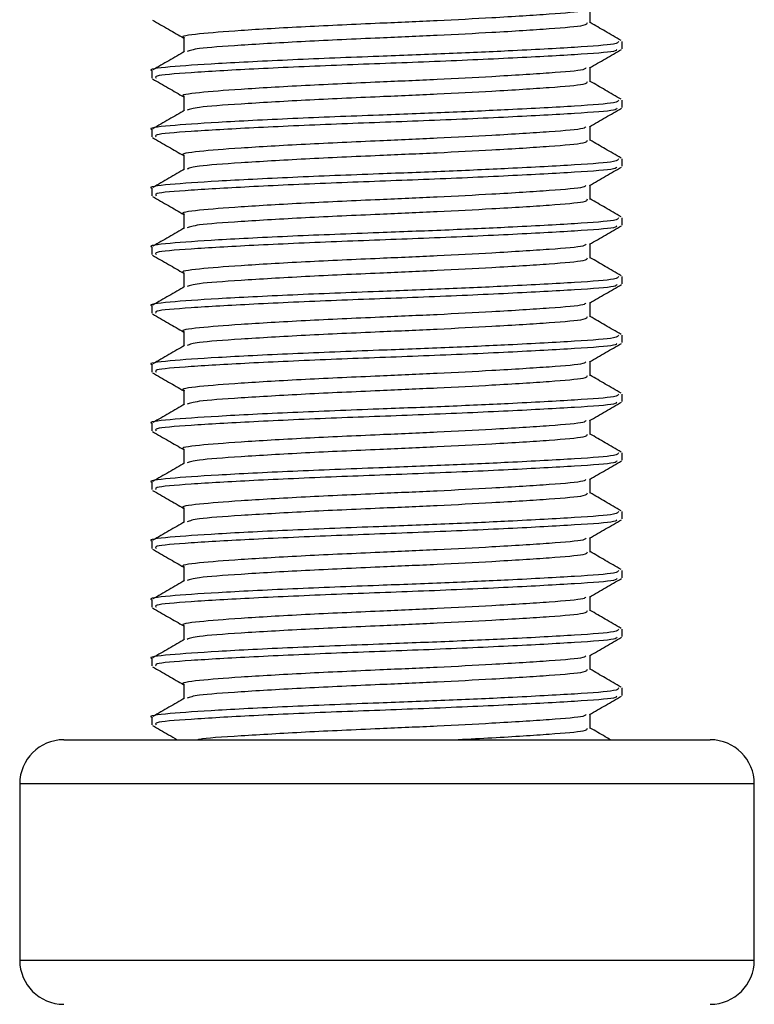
# Model space of a CAD drawing. Header units: millimetres. Extents: x 0 to 420, y 0 to 297.
# Tile 48 of 64: x 270.1 to 271.87, y 187.3 to 189.68. Entities that reach past the tile are written whole.
import ezdxf

# ---------------------------------------------------------------- set-up
doc = ezdxf.new("R2010")
doc.units = ezdxf.units.MM

msp = doc.modelspace()

# ---------------------------------------------------------------- linework, layer by layer
at = {"color": 7, "linetype": 'Continuous', "lineweight": 25}
for p, q in [((271.47907, 189.67105), (271.47907, 189.70551)), ((270.4982, 189.6356), (270.4982, 189.60109)), ((271.55582, 189.60902), (271.55582, 189.62674)), ((270.42145, 189.55584), (270.42145, 189.53808)), ((271.47907, 189.52926), (271.47907, 189.56371)), ((270.4982, 189.49381), (270.4982, 189.45929)), ((271.55582, 189.46722), (271.55582, 189.48494)), ((270.42145, 189.41404), (270.42145, 189.39628)), ((271.47907, 189.38746), (271.47907, 189.42191)), ((270.4982, 189.35201), (270.4982, 189.3175)), ((271.55582, 189.32542), (271.55582, 189.34315)), ((270.42145, 189.27224), (270.42145, 189.25448)), ((271.47907, 189.24566), (271.47907, 189.28012)), ((270.4982, 189.21021), (270.4982, 189.1757)), ((271.55582, 189.18363), (271.55582, 189.20135)), ((270.42145, 189.13044), (270.42145, 189.11269)), ((271.47907, 189.10386), (271.47907, 189.13832)), ((270.4982, 189.06842), (270.4982, 189.0339)), ((271.55582, 189.04183), (271.55582, 189.05955)), ((270.42145, 188.98865), (270.42145, 188.97089)), ((271.47907, 188.96207), (271.47907, 188.99652)), ((270.4982, 188.92662), (270.4982, 188.89211)), ((271.55582, 188.90003), (271.55582, 188.91776)), ((270.42145, 188.84685), (270.42145, 188.82909)), ((271.47907, 188.82027), (271.47907, 188.85473)), ((270.4982, 188.78482), (270.4982, 188.75031)), ((271.55582, 188.75824), (271.55582, 188.77596)), ((270.42145, 188.70505), (270.42145, 188.6873)), ((271.47907, 188.67847), (271.47907, 188.71293)), ((270.4982, 188.64302), (270.4982, 188.60851)), ((271.55582, 188.61644), (271.55582, 188.63416)), ((270.42145, 188.56326), (270.42145, 188.5455)), ((271.47907, 188.53668), (271.47907, 188.57113)), ((270.4982, 188.50123), (270.4982, 188.46671)), ((271.55582, 188.47464), (271.55582, 188.49237)), ((270.42145, 188.42146), (270.42145, 188.4037)), ((271.47907, 188.39488), (271.47907, 188.42934)), ((270.4982, 188.35943), (270.4982, 188.32492)), ((271.55582, 188.33284), (271.55582, 188.35057)), ((270.42145, 188.27966), (270.42145, 188.26191)), ((271.47907, 188.25308), (271.47907, 188.28754)), ((270.4982, 188.21763), (270.4982, 188.18312)), ((271.55582, 188.19105), (271.55582, 188.20877)), ((270.42145, 188.13787), (270.42145, 188.12011)), ((271.47907, 188.11129), (271.47907, 188.14574)), ((270.4982, 188.07584), (270.4982, 188.04132)), ((271.55582, 188.04925), (271.55582, 188.06698)), ((270.42145, 187.99607), (270.42145, 187.97831)), ((271.47907, 187.96949), (271.47907, 188.00394)), ((270.20875, 187.94207), (271.76805, 187.94207)), ((271.76805, 187.94207), (271.76852, 187.94207)), ((270.1024, 187.83572), (270.1024, 187.41033)), ((271.87486, 187.83572), (270.1024, 187.83572)), ((271.87486, 187.41033), (271.87486, 187.83572)), ((270.1024, 187.41033), (271.87486, 187.41033))]:
    msp.add_line(p, q, dxfattribs=at)
for centre, start, end in [((270.20875, 187.83572), 90, 180), ((271.76852, 187.83572), 0, 90), ((270.20875, 187.41033), 180, 270), ((271.76852, 187.41033), 270, 0)]:
    msp.add_arc(centre, 0.10635, start, end, dxfattribs=at)
for points, knots in [([(271.46799, 189.70441), (271.46723, 189.70294), (271.46494, 189.69851), (271.3862, 189.6921), (271.2591, 189.68403), (271.11245, 189.67635), (270.95616, 189.66958), (270.78609, 189.66194), (270.62849, 189.65259), (270.53002, 189.64478), (270.48724, 189.63879), (270.49909, 189.63571), (270.49954, 189.6356)], [0, 0, 0, 0, 0.0604721, 0.1826262, 0.3078502, 0.4041125, 0.4971134, 0.6207, 0.7477276, 0.8698493, 0.9951194, 1, 1, 1, 1]), ([(270.42311, 189.67809), (270.43595, 189.67066), (270.46098, 189.65617), (270.48601, 189.64167), (270.4982, 189.63461)], [0, 0, 0, 0, 0.5130376, 1, 1, 1, 1]), ([(271.47147, 189.67107), (271.47098, 189.66888), (271.46982, 189.66371), (271.38703, 189.65663), (271.25895, 189.64858), (271.11246, 189.6409), (270.95628, 189.63413), (270.78536, 189.62649), (270.63125, 189.61714), (270.52778, 189.60989), (270.51285, 189.60465), (270.50615, 189.6023)], [0, 0, 0, 0, 0.0900083, 0.2123263, 0.3377184, 0.4341099, 0.5272356, 0.6509881, 0.7781862, 0.9004719, 1, 1, 1, 1]), ([(271.55383, 189.6287), (271.54099, 189.63613), (271.51607, 189.65056), (271.49115, 189.66499), (271.47907, 189.67199)], [0, 0, 0, 0, 0.5152084, 1, 1, 1, 1]), ([(271.547, 189.62674), (271.54642, 189.62456), (271.54507, 189.6194), (271.44937, 189.61232), (271.30124, 189.60427), (271.13187, 189.59659), (270.95106, 189.58982), (270.7544, 189.58218), (270.57213, 189.57283), (270.45826, 189.56502), (270.40877, 189.55903), (270.42249, 189.55595), (270.42301, 189.55584)], [0, 0, 0, 0, 0.0871164, 0.2058056, 0.3274743, 0.4210023, 0.5113649, 0.6314445, 0.7548636, 0.8735215, 0.995235, 1, 1, 1, 1]), ([(270.50045, 189.6024), (270.48762, 189.59496), (270.46195, 189.58009), (270.43628, 189.56523), (270.42344, 189.5578)], [0, 0, 0, 0, 0.4999039, 1, 1, 1, 1]), ([(271.54348, 189.60717), (271.54263, 189.60562), (271.54014, 189.6011), (271.44852, 189.59461), (271.28857, 189.58584), (271.08112, 189.57667), (270.86178, 189.56899), (270.65926, 189.55985), (270.50823, 189.55104), (270.42589, 189.54444), (270.43035, 189.53978), (270.43198, 189.53808)], [0, 0, 0, 0, 0.06376, 0.1855377, 0.3103724, 0.436457, 0.5577025, 0.6837036, 0.8086745, 0.9303586, 1, 1, 1, 1]), ([(271.47713, 189.56259), (271.48996, 189.57002), (271.51564, 189.58489), (271.54132, 189.59976), (271.55416, 189.60719)], [0, 0, 0, 0, 0.4998993, 1, 1, 1, 1]), ([(271.46799, 189.56261), (271.46723, 189.56115), (271.46494, 189.55671), (271.3862, 189.5503), (271.2591, 189.54223), (271.11245, 189.53456), (270.95616, 189.52778), (270.78609, 189.52014), (270.62849, 189.51079), (270.53002, 189.50298), (270.48724, 189.497), (270.49909, 189.49392), (270.49954, 189.4938)], [0, 0, 0, 0, 0.0604721, 0.1826262, 0.3078502, 0.4041125, 0.4971134, 0.6207, 0.7477276, 0.8698493, 0.9951194, 1, 1, 1, 1]), ([(270.42311, 189.53629), (270.43595, 189.52886), (270.46098, 189.51437), (270.48601, 189.49987), (270.4982, 189.49281)], [0, 0, 0, 0, 0.5130376, 1, 1, 1, 1]), ([(271.47147, 189.52927), (271.47098, 189.52708), (271.46982, 189.52192), (271.38703, 189.51484), (271.25895, 189.50679), (271.11246, 189.49911), (270.95628, 189.49233), (270.78536, 189.4847), (270.63125, 189.47534), (270.52778, 189.46809), (270.51285, 189.46285), (270.50615, 189.4605)], [0, 0, 0, 0, 0.0900083, 0.2123263, 0.3377184, 0.4341099, 0.5272356, 0.6509881, 0.7781862, 0.9004719, 1, 1, 1, 1]), ([(271.55383, 189.4869), (271.54099, 189.49433), (271.51607, 189.50876), (271.49115, 189.52319), (271.47907, 189.53019)], [0, 0, 0, 0, 0.5152084, 1, 1, 1, 1]), ([(271.547, 189.48494), (271.54642, 189.48276), (271.54507, 189.4776), (271.44937, 189.47053), (271.30124, 189.46247), (271.13187, 189.4548), (270.95106, 189.44802), (270.7544, 189.44038), (270.57213, 189.43103), (270.45826, 189.42322), (270.40877, 189.41724), (270.42249, 189.41415), (270.42301, 189.41404)], [0, 0, 0, 0, 0.0871164, 0.2058056, 0.3274743, 0.4210023, 0.5113649, 0.6314445, 0.7548636, 0.8735215, 0.995235, 1, 1, 1, 1]), ([(270.50045, 189.4606), (270.48762, 189.45317), (270.46195, 189.4383), (270.43628, 189.42344), (270.42344, 189.416)], [0, 0, 0, 0, 0.49990393, 1, 1, 1, 1]), ([(271.54348, 189.46538), (271.54263, 189.46382), (271.54014, 189.45931), (271.44852, 189.45281), (271.28857, 189.44404), (271.08112, 189.43488), (270.86178, 189.42719), (270.65926, 189.41806), (270.50823, 189.40924), (270.42589, 189.40264), (270.43035, 189.39798), (270.43198, 189.39628)], [0, 0, 0, 0, 0.06376, 0.1855377, 0.3103724, 0.436457, 0.5577025, 0.6837036, 0.8086745, 0.9303586, 1, 1, 1, 1]), ([(271.47713, 189.42079), (271.48996, 189.42822), (271.51564, 189.4431), (271.54132, 189.45796), (271.55416, 189.4654)], [0, 0, 0, 0, 0.4998993, 1, 1, 1, 1]), ([(271.46799, 189.42082), (271.46723, 189.41935), (271.46494, 189.41492), (271.3862, 189.4085), (271.2591, 189.40044), (271.11245, 189.39276), (270.95616, 189.38598), (270.78609, 189.37835), (270.62849, 189.369), (270.53002, 189.36118), (270.48724, 189.3552), (270.49909, 189.35212), (270.49954, 189.352)], [0, 0, 0, 0, 0.0604721, 0.1826262, 0.3078502, 0.4041125, 0.4971134, 0.6207, 0.7477276, 0.8698493, 0.9951194, 1, 1, 1, 1]), ([(270.42311, 189.3945), (270.43595, 189.38706), (270.46098, 189.37257), (270.48601, 189.35808), (270.4982, 189.35102)], [0, 0, 0, 0, 0.5130376, 1, 1, 1, 1]), ([(271.47147, 189.38748), (271.47098, 189.38528), (271.46982, 189.38012), (271.38703, 189.37304), (271.25895, 189.36499), (271.11246, 189.35731), (270.95628, 189.35053), (270.78536, 189.3429), (270.63125, 189.33354), (270.52778, 189.32629), (270.51285, 189.32105), (270.50615, 189.3187)], [0, 0, 0, 0, 0.0900083, 0.2123263, 0.3377184, 0.4341099, 0.5272356, 0.6509881, 0.7781862, 0.9004719, 1, 1, 1, 1]), ([(271.55383, 189.34511), (271.54099, 189.35254), (271.51607, 189.36696), (271.49115, 189.3814), (271.47907, 189.38839)], [0, 0, 0, 0, 0.5152084, 1, 1, 1, 1]), ([(271.547, 189.34315), (271.54642, 189.34096), (271.54507, 189.3358), (271.44937, 189.32873), (271.30124, 189.32068), (271.13187, 189.313), (270.95106, 189.30622), (270.7544, 189.29859), (270.57213, 189.28924), (270.45826, 189.28142), (270.40877, 189.27544), (270.42249, 189.27236), (270.42301, 189.27224)], [0, 0, 0, 0, 0.0871164, 0.2058056, 0.3274743, 0.4210023, 0.5113649, 0.6314445, 0.7548636, 0.8735215, 0.995235, 1, 1, 1, 1]), ([(270.50045, 189.3188), (270.48762, 189.31137), (270.46195, 189.2965), (270.43628, 189.28164), (270.42344, 189.27421)], [0, 0, 0, 0, 0.4999039, 1, 1, 1, 1]), ([(271.54348, 189.32358), (271.54263, 189.32203), (271.54014, 189.31751), (271.44852, 189.31102), (271.28857, 189.30224), (271.08112, 189.29308), (270.86178, 189.28539), (270.65926, 189.27626), (270.50823, 189.26745), (270.42589, 189.26085), (270.43035, 189.25618), (270.43198, 189.25448)], [0, 0, 0, 0, 0.06376, 0.1855377, 0.3103724, 0.436457, 0.5577025, 0.6837036, 0.8086745, 0.9303586, 1, 1, 1, 1]), ([(271.47713, 189.27899), (271.48996, 189.28643), (271.51564, 189.3013), (271.54132, 189.31616), (271.55416, 189.3236)], [0, 0, 0, 0, 0.4998993, 1, 1, 1, 1]), ([(271.46799, 189.27902), (271.46723, 189.27755), (271.46494, 189.27312), (271.3862, 189.2667), (271.2591, 189.25864), (271.11245, 189.25096), (270.95616, 189.24419), (270.78609, 189.23655), (270.62849, 189.2272), (270.53002, 189.21939), (270.48724, 189.2134), (270.49909, 189.21032), (270.49954, 189.21021)], [0, 0, 0, 0, 0.0604721, 0.1826262, 0.3078502, 0.4041125, 0.4971134, 0.6207, 0.7477276, 0.8698493, 0.9951194, 1, 1, 1, 1]), ([(270.42311, 189.2527), (270.43595, 189.24527), (270.46098, 189.23078), (270.48601, 189.21628), (270.4982, 189.20922)], [0, 0, 0, 0, 0.5130376, 1, 1, 1, 1]), ([(271.47147, 189.24568), (271.47098, 189.24349), (271.46982, 189.23832), (271.38703, 189.23124), (271.25895, 189.22319), (271.11246, 189.21551), (270.95628, 189.20874), (270.78536, 189.2011), (270.63125, 189.19174), (270.52778, 189.1845), (270.51285, 189.17926), (270.50615, 189.17691)], [0, 0, 0, 0, 0.0900083, 0.2123263, 0.3377184, 0.4341099, 0.5272356, 0.6509881, 0.7781862, 0.9004719, 1, 1, 1, 1]), ([(271.55383, 189.20331), (271.54099, 189.21074), (271.51607, 189.22517), (271.49115, 189.2396), (271.47907, 189.2466)], [0, 0, 0, 0, 0.5152084, 1, 1, 1, 1]), ([(271.547, 189.20135), (271.54642, 189.19917), (271.54507, 189.194), (271.44937, 189.18693), (271.30124, 189.17888), (271.13187, 189.1712), (270.95106, 189.16443), (270.7544, 189.15679), (270.57213, 189.14744), (270.45826, 189.13963), (270.40877, 189.13364), (270.42249, 189.13056), (270.42301, 189.13044)], [0, 0, 0, 0, 0.0871164, 0.2058056, 0.3274743, 0.4210023, 0.5113649, 0.6314445, 0.7548636, 0.8735215, 0.995235, 1, 1, 1, 1]), ([(270.50045, 189.17701), (270.48762, 189.16957), (270.46195, 189.1547), (270.43628, 189.13984), (270.42344, 189.13241)], [0, 0, 0, 0, 0.4999039, 1, 1, 1, 1]), ([(271.54348, 189.18178), (271.54263, 189.18023), (271.54014, 189.17571), (271.44852, 189.16922), (271.28857, 189.16044), (271.08112, 189.15128), (270.86178, 189.1436), (270.65926, 189.13446), (270.50823, 189.12565), (270.42589, 189.11905), (270.43035, 189.11439), (270.43198, 189.11269)], [0, 0, 0, 0, 0.06376, 0.1855377, 0.3103724, 0.436457, 0.5577025, 0.6837036, 0.8086745, 0.9303586, 1, 1, 1, 1]), ([(271.47713, 189.13719), (271.48996, 189.14463), (271.51564, 189.1595), (271.54132, 189.17437), (271.55416, 189.1818)], [0, 0, 0, 0, 0.4998993, 1, 1, 1, 1]), ([(271.46799, 189.13722), (271.46723, 189.13575), (271.46494, 189.13132), (271.3862, 189.12491), (271.2591, 189.11684), (271.11245, 189.10917), (270.95616, 189.10239), (270.78609, 189.09475), (270.62849, 189.0854), (270.53002, 189.07759), (270.48724, 189.07161), (270.49909, 189.06853), (270.49954, 189.06841)], [0, 0, 0, 0, 0.0604721, 0.1826262, 0.3078502, 0.4041125, 0.4971134, 0.6207, 0.7477276, 0.8698493, 0.9951194, 1, 1, 1, 1]), ([(270.42311, 189.1109), (270.43595, 189.10347), (270.46098, 189.08898), (270.48601, 189.07448), (270.4982, 189.06742)], [0, 0, 0, 0, 0.5130376, 1, 1, 1, 1]), ([(271.47147, 189.10388), (271.47098, 189.10169), (271.46982, 189.09652), (271.38703, 189.08945), (271.25895, 189.0814), (271.11246, 189.07372), (270.95628, 189.06694), (270.78536, 189.05931), (270.63125, 189.04995), (270.52778, 189.0427), (270.51285, 189.03746), (270.50615, 189.03511)], [0, 0, 0, 0, 0.0900083, 0.2123263, 0.3377184, 0.4341099, 0.5272356, 0.6509881, 0.7781862, 0.9004719, 1, 1, 1, 1]), ([(271.55383, 189.06151), (271.54099, 189.06894), (271.51607, 189.08337), (271.49115, 189.0978), (271.47907, 189.1048)], [0, 0, 0, 0, 0.5152084, 1, 1, 1, 1]), ([(271.547, 189.05955), (271.54642, 189.05737), (271.54507, 189.05221), (271.44937, 189.04514), (271.30124, 189.03708), (271.13187, 189.0294), (270.95106, 189.02263), (270.7544, 189.01499), (270.57213, 189.00564), (270.45826, 188.99783), (270.40877, 188.99184), (270.42249, 188.98876), (270.42301, 188.98865)], [0, 0, 0, 0, 0.0871164, 0.2058056, 0.3274743, 0.4210023, 0.5113649, 0.6314445, 0.7548636, 0.8735215, 0.995235, 1, 1, 1, 1]), ([(270.50045, 189.03521), (270.48762, 189.02778), (270.46195, 189.01291), (270.43628, 188.99805), (270.42344, 188.99061)], [0, 0, 0, 0, 0.4999039, 1, 1, 1, 1]), ([(271.54348, 189.03999), (271.54263, 189.03843), (271.54014, 189.03391), (271.44852, 189.02742), (271.28857, 189.01865), (271.08112, 189.00949), (270.86178, 189.0018), (270.65926, 188.99267), (270.50823, 188.98385), (270.42589, 188.97725), (270.43035, 188.97259), (270.43198, 188.97089)], [0, 0, 0, 0, 0.06376, 0.1855377, 0.3103724, 0.436457, 0.5577025, 0.6837036, 0.8086745, 0.9303586, 1, 1, 1, 1]), ([(271.47713, 188.9954), (271.48996, 189.00283), (271.51564, 189.01771), (271.54132, 189.03257), (271.55416, 189.04)], [0, 0, 0, 0, 0.4998993, 1, 1, 1, 1]), ([(271.46799, 188.99543), (271.46723, 188.99396), (271.46494, 188.98953), (271.3862, 188.98311), (271.2591, 188.97505), (271.11245, 188.96737), (270.95616, 188.96059), (270.78609, 188.95296), (270.62849, 188.94361), (270.53002, 188.93579), (270.48724, 188.92981), (270.49909, 188.92673), (270.49954, 188.92661)], [0, 0, 0, 0, 0.0604721, 0.1826262, 0.3078502, 0.4041125, 0.4971134, 0.6207, 0.7477276, 0.8698493, 0.9951194, 1, 1, 1, 1]), ([(270.42311, 188.96911), (270.43595, 188.96167), (270.46098, 188.94718), (270.48601, 188.93268), (270.4982, 188.92562)], [0, 0, 0, 0, 0.5130376, 1, 1, 1, 1]), ([(271.47147, 188.96208), (271.47098, 188.95989), (271.46982, 188.95473), (271.38703, 188.94765), (271.25895, 188.9396), (271.11246, 188.93192), (270.95628, 188.92514), (270.78536, 188.91751), (270.63125, 188.90815), (270.52778, 188.9009), (270.51285, 188.89566), (270.50615, 188.89331)], [0, 0, 0, 0, 0.0900083, 0.2123263, 0.3377184, 0.4341099, 0.5272356, 0.6509881, 0.7781862, 0.9004719, 1, 1, 1, 1]), ([(271.55383, 188.91971), (271.54099, 188.92715), (271.51607, 188.94157), (271.49115, 188.95601), (271.47907, 188.963)], [0, 0, 0, 0, 0.5152084, 1, 1, 1, 1]), ([(271.547, 188.91776), (271.54642, 188.91557), (271.54507, 188.91041), (271.44937, 188.90334), (271.30124, 188.89529), (271.13187, 188.88761), (270.95106, 188.88083), (270.7544, 188.8732), (270.57213, 188.86384), (270.45826, 188.85603), (270.40877, 188.85005), (270.42249, 188.84697), (270.42301, 188.84685)], [0, 0, 0, 0, 0.0871164, 0.2058056, 0.3274743, 0.4210023, 0.5113649, 0.6314445, 0.7548636, 0.8735215, 0.995235, 1, 1, 1, 1]), ([(270.50045, 188.89341), (270.48762, 188.88598), (270.46195, 188.87111), (270.43628, 188.85625), (270.42344, 188.84882)], [0, 0, 0, 0, 0.4999039, 1, 1, 1, 1]), ([(271.54348, 188.89819), (271.54263, 188.89664), (271.54014, 188.89212), (271.44852, 188.88562), (271.28857, 188.87685), (271.08112, 188.86769), (270.86178, 188.86), (270.65926, 188.85087), (270.50823, 188.84205), (270.42589, 188.83546), (270.43035, 188.83079), (270.43198, 188.82909)], [0, 0, 0, 0, 0.06376, 0.1855377, 0.3103724, 0.436457, 0.5577025, 0.6837036, 0.8086745, 0.9303586, 1, 1, 1, 1]), ([(271.47713, 188.8536), (271.48996, 188.86104), (271.51564, 188.87591), (271.54132, 188.89077), (271.55416, 188.89821)], [0, 0, 0, 0, 0.4998993, 1, 1, 1, 1]), ([(271.46799, 188.85363), (271.46723, 188.85216), (271.46494, 188.84773), (271.3862, 188.84131), (271.2591, 188.83325), (271.11245, 188.82557), (270.95616, 188.81879), (270.78609, 188.81116), (270.62849, 188.80181), (270.53002, 188.794), (270.48724, 188.78801), (270.49909, 188.78493), (270.49954, 188.78482)], [0, 0, 0, 0, 0.0604721, 0.1826262, 0.3078502, 0.4041125, 0.4971134, 0.6207, 0.7477276, 0.8698493, 0.9951194, 1, 1, 1, 1]), ([(270.42311, 188.82731), (270.43595, 188.81988), (270.46098, 188.80539), (270.48601, 188.79089), (270.4982, 188.78383)], [0, 0, 0, 0, 0.5130376, 1, 1, 1, 1]), ([(271.47147, 188.82029), (271.47098, 188.8181), (271.46982, 188.81293), (271.38703, 188.80585), (271.25895, 188.7978), (271.11246, 188.79012), (270.95628, 188.78335), (270.78536, 188.77571), (270.63125, 188.76635), (270.52778, 188.75911), (270.51285, 188.75387), (270.50615, 188.75152)], [0, 0, 0, 0, 0.0900083, 0.2123263, 0.3377184, 0.4341099, 0.5272356, 0.6509881, 0.7781862, 0.9004719, 1, 1, 1, 1]), ([(271.55383, 188.77792), (271.54099, 188.78535), (271.51607, 188.79978), (271.49115, 188.81421), (271.47907, 188.82121)], [0, 0, 0, 0, 0.5152084, 1, 1, 1, 1]), ([(271.547, 188.77596), (271.54642, 188.77378), (271.54507, 188.76861), (271.44937, 188.76154), (271.30124, 188.75349), (271.13187, 188.74581), (270.95106, 188.73903), (270.7544, 188.7314), (270.57213, 188.72205), (270.45826, 188.71424), (270.40877, 188.70825), (270.42249, 188.70517), (270.42301, 188.70505)], [0, 0, 0, 0, 0.0871164, 0.2058056, 0.3274743, 0.4210023, 0.5113649, 0.6314445, 0.7548636, 0.8735215, 0.995235, 1, 1, 1, 1]), ([(270.50045, 188.75162), (270.48762, 188.74418), (270.46195, 188.72931), (270.43628, 188.71445), (270.42344, 188.70702)], [0, 0, 0, 0, 0.4999039, 1, 1, 1, 1]), ([(271.54348, 188.75639), (271.54263, 188.75484), (271.54014, 188.75032), (271.44852, 188.74383), (271.28857, 188.73505), (271.08112, 188.72589), (270.86178, 188.71821), (270.65926, 188.70907), (270.50823, 188.70026), (270.42589, 188.69366), (270.43035, 188.68899), (270.43198, 188.6873)], [0, 0, 0, 0, 0.06376, 0.1855377, 0.3103724, 0.436457, 0.5577025, 0.6837036, 0.8086745, 0.9303586, 1, 1, 1, 1]), ([(271.47713, 188.7118), (271.48996, 188.71924), (271.51564, 188.73411), (271.54132, 188.74898), (271.55416, 188.75641)], [0, 0, 0, 0, 0.4998993, 1, 1, 1, 1]), ([(271.46799, 188.71183), (271.46723, 188.71036), (271.46494, 188.70593), (271.3862, 188.69952), (271.2591, 188.69145), (271.11245, 188.68378), (270.95616, 188.677), (270.78609, 188.66936), (270.62849, 188.66001), (270.53002, 188.6522), (270.48724, 188.64622), (270.49909, 188.64314), (270.49954, 188.64302)], [0, 0, 0, 0, 0.0604721, 0.1826262, 0.3078502, 0.4041125, 0.4971134, 0.6207, 0.7477276, 0.8698493, 0.9951194, 1, 1, 1, 1]), ([(270.42311, 188.68551), (270.43595, 188.67808), (270.46098, 188.66359), (270.48601, 188.64909), (270.4982, 188.64203)], [0, 0, 0, 0, 0.5130376, 1, 1, 1, 1]), ([(271.47147, 188.67849), (271.47098, 188.6763), (271.46982, 188.67113), (271.38703, 188.66406), (271.25895, 188.656), (271.11246, 188.64833), (270.95628, 188.64155), (270.78536, 188.63391), (270.63125, 188.62456), (270.52778, 188.61731), (270.51285, 188.61207), (270.50615, 188.60972)], [0, 0, 0, 0, 0.0900083, 0.2123263, 0.3377184, 0.4341099, 0.5272356, 0.6509881, 0.7781862, 0.9004719, 1, 1, 1, 1]), ([(271.55383, 188.63612), (271.54099, 188.64355), (271.51607, 188.65798), (271.49115, 188.67241), (271.47907, 188.67941)], [0, 0, 0, 0, 0.5152084, 1, 1, 1, 1]), ([(271.547, 188.63416), (271.54642, 188.63198), (271.54507, 188.62682), (271.44937, 188.61975), (271.30124, 188.61169), (271.13187, 188.60401), (270.95106, 188.59724), (270.7544, 188.5896), (270.57213, 188.58025), (270.45826, 188.57244), (270.40877, 188.56645), (270.42249, 188.56337), (270.42301, 188.56326)], [0, 0, 0, 0, 0.0871164, 0.2058056, 0.3274743, 0.4210023, 0.5113649, 0.6314445, 0.7548636, 0.8735215, 0.995235, 1, 1, 1, 1]), ([(270.50045, 188.60982), (270.48762, 188.60239), (270.46195, 188.58752), (270.43628, 188.57265), (270.42344, 188.56522)], [0, 0, 0, 0, 0.4999039, 1, 1, 1, 1]), ([(271.54348, 188.6146), (271.54263, 188.61304), (271.54014, 188.60852), (271.44852, 188.60203), (271.28857, 188.59326), (271.08112, 188.5841), (270.86178, 188.57641), (270.65926, 188.56727), (270.50823, 188.55846), (270.42589, 188.55186), (270.43035, 188.5472), (270.43198, 188.5455)], [0, 0, 0, 0, 0.06376, 0.1855377, 0.3103724, 0.436457, 0.5577025, 0.6837036, 0.8086745, 0.9303586, 1, 1, 1, 1]), ([(271.47713, 188.57001), (271.48996, 188.57744), (271.51564, 188.59232), (271.54132, 188.60718), (271.55416, 188.61461)], [0, 0, 0, 0, 0.4998993, 1, 1, 1, 1]), ([(271.46799, 188.57003), (271.46723, 188.56857), (271.46494, 188.56414), (271.3862, 188.55772), (271.2591, 188.54965), (271.11245, 188.54198), (270.95616, 188.5352), (270.78609, 188.52757), (270.62849, 188.51821), (270.53002, 188.5104), (270.48724, 188.50442), (270.49909, 188.50134), (270.49954, 188.50122)], [0, 0, 0, 0, 0.0604721, 0.1826262, 0.3078502, 0.4041125, 0.4971134, 0.6207, 0.7477276, 0.8698493, 0.9951194, 1, 1, 1, 1]), ([(270.42311, 188.54372), (270.43595, 188.53628), (270.46098, 188.52179), (270.48601, 188.50729), (270.4982, 188.50023)], [0, 0, 0, 0, 0.5130376, 1, 1, 1, 1]), ([(271.47147, 188.53669), (271.47098, 188.5345), (271.46982, 188.52934), (271.38703, 188.52226), (271.25895, 188.51421), (271.11246, 188.50653), (270.95628, 188.49975), (270.78536, 188.49212), (270.63125, 188.48276), (270.52778, 188.47551), (270.51285, 188.47027), (270.50615, 188.46792)], [0, 0, 0, 0, 0.0900083, 0.2123263, 0.3377184, 0.4341099, 0.5272356, 0.6509881, 0.7781862, 0.9004719, 1, 1, 1, 1]), ([(271.55383, 188.49432), (271.54099, 188.50176), (271.51607, 188.51618), (271.49115, 188.53062), (271.47907, 188.53761)], [0, 0, 0, 0, 0.5152084, 1, 1, 1, 1]), ([(271.547, 188.49237), (271.54642, 188.49018), (271.54507, 188.48502), (271.44937, 188.47795), (271.30124, 188.4699), (271.13187, 188.46222), (270.95106, 188.45544), (270.7544, 188.4478), (270.57213, 188.43845), (270.45826, 188.43064), (270.40877, 188.42466), (270.42249, 188.42158), (270.42301, 188.42146)], [0, 0, 0, 0, 0.0871164, 0.2058056, 0.3274743, 0.4210023, 0.5113649, 0.6314445, 0.7548636, 0.8735215, 0.995235, 1, 1, 1, 1]), ([(270.50045, 188.46802), (270.48762, 188.46059), (270.46195, 188.44572), (270.43628, 188.43086), (270.42344, 188.42343)], [0, 0, 0, 0, 0.4999039, 1, 1, 1, 1]), ([(271.54348, 188.4728), (271.54263, 188.47125), (271.54014, 188.46673), (271.44852, 188.46023), (271.28857, 188.45146), (271.08112, 188.4423), (270.86178, 188.43461), (270.65926, 188.42548), (270.50823, 188.41666), (270.42589, 188.41006), (270.43035, 188.4054), (270.43198, 188.4037)], [0, 0, 0, 0, 0.06376, 0.1855377, 0.3103724, 0.436457, 0.5577025, 0.6837036, 0.8086745, 0.9303586, 1, 1, 1, 1]), ([(271.47713, 188.42821), (271.48996, 188.43565), (271.51564, 188.45052), (271.54132, 188.46538), (271.55416, 188.47282)], [0, 0, 0, 0, 0.4998993, 1, 1, 1, 1]), ([(271.46799, 188.42824), (271.46723, 188.42677), (271.46494, 188.42234), (271.3862, 188.41592), (271.2591, 188.40786), (271.11245, 188.40018), (270.95616, 188.3934), (270.78609, 188.38577), (270.62849, 188.37642), (270.53002, 188.36861), (270.48724, 188.36262), (270.49909, 188.35954), (270.49954, 188.35943)], [0, 0, 0, 0, 0.06047214, 0.18262619, 0.30785017, 0.40411251, 0.49711336, 0.62069998, 0.74772757, 0.86984932, 0.99511941, 1, 1, 1, 1]), ([(270.42311, 188.40192), (270.43595, 188.39448), (270.46098, 188.38), (270.48601, 188.3655), (270.4982, 188.35844)], [0, 0, 0, 0, 0.5130376, 1, 1, 1, 1]), ([(271.47147, 188.3949), (271.47098, 188.39271), (271.46982, 188.38754), (271.38703, 188.38046), (271.25895, 188.37241), (271.11246, 188.36473), (270.95628, 188.35795), (270.78536, 188.35032), (270.63125, 188.34096), (270.52778, 188.33371), (270.51285, 188.32848), (270.50615, 188.32613)], [0, 0, 0, 0, 0.0900083, 0.2123263, 0.3377184, 0.4341099, 0.5272356, 0.6509881, 0.7781862, 0.9004719, 1, 1, 1, 1]), ([(271.55383, 188.35253), (271.54099, 188.35996), (271.51607, 188.37439), (271.49115, 188.38882), (271.47907, 188.39582)], [0, 0, 0, 0, 0.5152084, 1, 1, 1, 1]), ([(271.547, 188.35057), (271.54642, 188.34838), (271.54507, 188.34322), (271.44937, 188.33615), (271.30124, 188.3281), (271.13187, 188.32042), (270.95106, 188.31364), (270.7544, 188.30601), (270.57213, 188.29666), (270.45826, 188.28885), (270.40877, 188.28286), (270.42249, 188.27978), (270.42301, 188.27966)], [0, 0, 0, 0, 0.0871164, 0.2058056, 0.3274743, 0.4210023, 0.5113649, 0.6314445, 0.7548636, 0.8735215, 0.995235, 1, 1, 1, 1]), ([(270.50045, 188.32623), (270.48762, 188.31879), (270.46195, 188.30392), (270.43628, 188.28906), (270.42344, 188.28163)], [0, 0, 0, 0, 0.4999039, 1, 1, 1, 1]), ([(271.54348, 188.331), (271.54263, 188.32945), (271.54014, 188.32493), (271.44852, 188.31844), (271.28857, 188.30966), (271.08112, 188.3005), (270.86178, 188.29282), (270.65926, 188.28368), (270.50823, 188.27487), (270.42589, 188.26827), (270.43035, 188.2636), (270.43198, 188.26191)], [0, 0, 0, 0, 0.06376003, 0.18553766, 0.31037239, 0.43645702, 0.55770248, 0.68370362, 0.80867445, 0.93035859, 1, 1, 1, 1]), ([(271.47713, 188.28641), (271.48996, 188.29385), (271.51564, 188.30872), (271.54132, 188.32359), (271.55416, 188.33102)], [0, 0, 0, 0, 0.4998993, 1, 1, 1, 1]), ([(271.46799, 188.28644), (271.46723, 188.28497), (271.46494, 188.28054), (271.3862, 188.27413), (271.2591, 188.26606), (271.11245, 188.25838), (270.95616, 188.25161), (270.78609, 188.24397), (270.62849, 188.23462), (270.53002, 188.22681), (270.48724, 188.22082), (270.49909, 188.21774), (270.49954, 188.21763)], [0, 0, 0, 0, 0.06047214, 0.18262619, 0.30785017, 0.40411251, 0.49711336, 0.62069998, 0.74772757, 0.86984932, 0.99511941, 1, 1, 1, 1]), ([(270.42311, 188.26012), (270.43595, 188.25269), (270.46098, 188.2382), (270.48601, 188.2237), (270.4982, 188.21664)], [0, 0, 0, 0, 0.5130376, 1, 1, 1, 1]), ([(271.47147, 188.2531), (271.47098, 188.25091), (271.46982, 188.24574), (271.38703, 188.23867), (271.25895, 188.23061), (271.11246, 188.22293), (270.95628, 188.21616), (270.78536, 188.20852), (270.63125, 188.19917), (270.52778, 188.19192), (270.51285, 188.18668), (270.50615, 188.18433)], [0, 0, 0, 0, 0.0900083, 0.2123263, 0.3377184, 0.4341099, 0.5272356, 0.6509881, 0.7781862, 0.9004719, 1, 1, 1, 1]), ([(271.55383, 188.21073), (271.54099, 188.21816), (271.51607, 188.23259), (271.49115, 188.24702), (271.47907, 188.25402)], [0, 0, 0, 0, 0.5152084, 1, 1, 1, 1]), ([(271.547, 188.20877), (271.54642, 188.20659), (271.54507, 188.20143), (271.44937, 188.19435), (271.30124, 188.1863), (271.13187, 188.17862), (270.95106, 188.17185), (270.7544, 188.16421), (270.57213, 188.15486), (270.45826, 188.14705), (270.40877, 188.14106), (270.42249, 188.13798), (270.42301, 188.13787)], [0, 0, 0, 0, 0.0871164, 0.2058056, 0.3274743, 0.4210023, 0.5113649, 0.6314445, 0.7548636, 0.8735215, 0.995235, 1, 1, 1, 1]), ([(270.50045, 188.18443), (270.48762, 188.177), (270.46195, 188.16213), (270.43628, 188.14726), (270.42344, 188.13983)], [0, 0, 0, 0, 0.4999039, 1, 1, 1, 1]), ([(271.54348, 188.18921), (271.54263, 188.18765), (271.54014, 188.18313), (271.44852, 188.17664), (271.28857, 188.16787), (271.08112, 188.15871), (270.86178, 188.15102), (270.65926, 188.14188), (270.50823, 188.13307), (270.42589, 188.12647), (270.43035, 188.12181), (270.43198, 188.12011)], [0, 0, 0, 0, 0.06376, 0.1855377, 0.3103724, 0.436457, 0.5577025, 0.6837036, 0.8086745, 0.9303586, 1, 1, 1, 1]), ([(271.47713, 188.14462), (271.48996, 188.15205), (271.51564, 188.16692), (271.54132, 188.18179), (271.55416, 188.18922)], [0, 0, 0, 0, 0.49989925, 1, 1, 1, 1]), ([(271.46799, 188.14464), (271.46723, 188.14318), (271.46494, 188.13874), (271.3862, 188.13233), (271.2591, 188.12426), (271.11245, 188.11659), (270.95616, 188.10981), (270.78609, 188.10217), (270.62849, 188.09282), (270.53002, 188.08501), (270.48724, 188.07903), (270.49909, 188.07595), (270.49954, 188.07583)], [0, 0, 0, 0, 0.0604721, 0.1826262, 0.3078502, 0.4041125, 0.4971134, 0.6207, 0.7477276, 0.8698493, 0.9951194, 1, 1, 1, 1]), ([(270.42311, 188.11832), (270.43595, 188.11089), (270.46098, 188.0964), (270.48601, 188.0819), (270.4982, 188.07484)], [0, 0, 0, 0, 0.5130376, 1, 1, 1, 1]), ([(271.47147, 188.1113), (271.47098, 188.10911), (271.46982, 188.10395), (271.38703, 188.09687), (271.25895, 188.08882), (271.11246, 188.08114), (270.95628, 188.07436), (270.78536, 188.06673), (270.63125, 188.05737), (270.52778, 188.05012), (270.51285, 188.04488), (270.50615, 188.04253)], [0, 0, 0, 0, 0.0900083, 0.2123263, 0.3377184, 0.4341099, 0.5272356, 0.6509881, 0.7781862, 0.9004719, 1, 1, 1, 1]), ([(271.55383, 188.06893), (271.54099, 188.07637), (271.51607, 188.09079), (271.49115, 188.10522), (271.47907, 188.11222)], [0, 0, 0, 0, 0.5152084, 1, 1, 1, 1]), ([(271.547, 188.06698), (271.54642, 188.06479), (271.54507, 188.05963), (271.44937, 188.05256), (271.30124, 188.04451), (271.13187, 188.03683), (270.95106, 188.03005), (270.7544, 188.02241), (270.57213, 188.01306), (270.45826, 188.00525), (270.40877, 187.99927), (270.42249, 187.99619), (270.42301, 187.99607)], [0, 0, 0, 0, 0.0871164, 0.2058056, 0.3274743, 0.4210023, 0.5113649, 0.6314445, 0.7548636, 0.8735215, 0.995235, 1, 1, 1, 1]), ([(270.50045, 188.04263), (270.48762, 188.0352), (270.46195, 188.02033), (270.43628, 188.00547), (270.42344, 187.99803)], [0, 0, 0, 0, 0.4999039, 1, 1, 1, 1]), ([(271.54348, 188.04741), (271.54263, 188.04586), (271.54014, 188.04134), (271.44852, 188.03484), (271.28857, 188.02607), (271.08112, 188.01691), (270.86178, 188.00922), (270.65926, 188.00009), (270.50823, 187.99127), (270.42589, 187.98467), (270.43035, 187.98001), (270.43198, 187.97831)], [0, 0, 0, 0, 0.06376, 0.1855377, 0.3103724, 0.436457, 0.5577025, 0.6837036, 0.8086745, 0.9303586, 1, 1, 1, 1]), ([(271.47713, 188.00282), (271.48996, 188.01025), (271.51564, 188.02513), (271.54132, 188.03999), (271.55416, 188.04743)], [0, 0, 0, 0, 0.4998993, 1, 1, 1, 1]), ([(271.46799, 188.00285), (271.46723, 188.00138), (271.46495, 187.99695), (271.38619, 187.99053), (271.25913, 187.98247), (271.11238, 187.97479), (270.95645, 187.96801), (270.78455, 187.96039), (270.63427, 187.95098), (270.54605, 187.94561), (270.53331, 187.94242), (270.53192, 187.94207)], [0, 0, 0, 0, 0.0683451, 0.2064025, 0.3479296, 0.4567244, 0.5618332, 0.7015097, 0.8450752, 0.9830961, 1, 1, 1, 1]), ([(270.42311, 187.97653), (270.43595, 187.96909), (270.45579, 187.95761), (270.47562, 187.94612), (270.48262, 187.94207)], [0, 0, 0, 0, 0.6473005, 1, 1, 1, 1]), ([(271.47147, 187.96951), (271.47101, 187.96731), (271.46992, 187.96215), (271.38643, 187.95508), (271.27465, 187.94786), (271.18829, 187.94347), (271.16068, 187.94207)], [0, 0, 0, 0, 0.2269105, 0.5352738, 0.8513868, 1, 1, 1, 1]), ([(271.52804, 187.94207), (271.5238, 187.94452), (271.50747, 187.95397), (271.49115, 187.96343), (271.47907, 187.97043)], [0, 0, 0, 0, 0.2599059, 1, 1, 1, 1])]:
    msp.add_open_spline(points, degree=3, knots=knots, dxfattribs=at)

doc.saveas('drawing.dxf')
